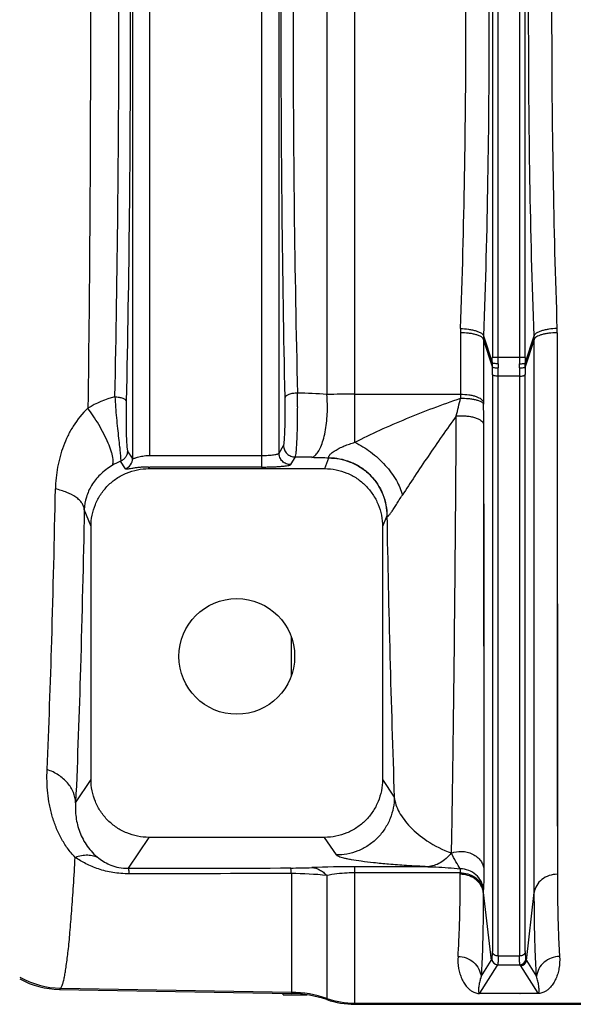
# Model space of a CAD drawing. Extents: x -1680 to 1181, y 8 to 1739.
# Tile 38 of 73: x -922 to -826, y 1399 to 1569. Entities that reach past the tile are written whole.
import ezdxf

# ---------------------------------------------------------------- set-up
doc = ezdxf.new("R2010")
doc.units = 0
doc.header["$LTSCALE"] = 65.395
doc.layers.add('SG48_1', color=7, linetype='CONTINUOUS')

msp = doc.modelspace()

# ---------------------------------------------------------------- linework, layer by layer
at = {"layer": 'SG48_1', "color": 9, "linetype": 'CONTINUOUS'}
for p, q in [((-902.33, 1644.99), (-902.33, 1493.46)), ((-899.34, 1493.94), (-899.34, 1644.52)), ((-880.03, 1644.52), (-880.03, 1493.94)), ((-877.03, 1494.35), (-877.03, 1644.11)), ((-863.93, 1496.22), (-863.93, 1642.24)), ((-868.78, 1633.97), (-868.78, 1504.49)), ((-840.18, 1627.59), (-840.18, 1510.86)), ((-839.18, 1510.86), (-839.18, 1627.59)), ((-835.48, 1627.59), (-835.48, 1510.86)), ((-834.49, 1510.86), (-834.49, 1627.59)), ((-845.67, 1515.14), (-845.67, 1504.53)), ((-840.18, 1509.23), (-841.69, 1513.99)), ((-841.69, 1513.99), (-841.69, 1503.15)), ((-841.68, 1514.62), (-840.18, 1509.89)), ((-834.48, 1509.89), (-832.98, 1514.62)), ((-832.97, 1513.99), (-834.48, 1509.23)), ((-832.93, 1418.45), (-832.97, 1513.99)), ((-832.97, 1502.89), (-832.97, 1513.99)), ((-828.99, 1515.14), (-828.95, 1421.58)), ((-828.99, 1515.14), (-828.99, 1504.27)), ((-834.49, 1510.86), (-840.18, 1510.86)), ((-840.17, 1507.93), (-840.17, 1408.22)), ((-839.18, 1407.46), (-839.18, 1507.63)), ((-835.49, 1507.63), (-839.18, 1507.63)), ((-835.49, 1507.63), (-835.49, 1407.46)), ((-834.49, 1408.22), (-834.49, 1507.93)), ((-873.83, 1504.06), (-873.83, 1504.26)), ((-863.93, 1504.53), (-845.67, 1504.53)), ((-841.68, 1499.38), (-841.64, 1422.54)), ((-877.03, 1494.35), (-876.24, 1495.67)), ((-902.33, 1493.46), (-903.19, 1494.77)), ((-874.24, 1493.68), (-875.04, 1492.36)), ((-903.58, 1491.62), (-904.39, 1492.95)), ((-899.64, 1491.94), (-899.53, 1491.67)), ((-869.13, 1491.67), (-868.4, 1493.51)), ((-909.51, 1481.66), (-910.67, 1484.58)), ((-858.4, 1483.54), (-859.16, 1481.66)), ((-874.89, 1455.94), (-874.89, 1462.52)), ((-841.66, 1439.79), (-841.65, 1434.54)), ((-912.17, 1433.96), (-909.51, 1437.96)), ((-859.16, 1437.96), (-857.12, 1434.91)), ((-899.52, 1427.97), (-903.08, 1422.62)), ((-867.11, 1424.92), (-869.15, 1427.97)), ((-841.65, 1427.1), (-841.64, 1422.54)), ((-847.28, 1425.27), (-847.23, 1425.25)), ((-863.93, 1399.12), (-863.93, 1422.9)), ((-851.33, 1422.9), (-863.93, 1422.9)), ((-874.89, 1421.71), (-874.89, 1401)), ((-868.78, 1421.38), (-868.78, 1399.93)), ((-845.72, 1421.84), (-863.93, 1421.84)), ((-841.74, 1418.45), (-840.38, 1406.7)), ((-834.28, 1406.7), (-832.93, 1418.45)), ((-835.49, 1407.46), (-839.18, 1407.46)), ((-839.39, 1405.79), (-842.37, 1401.03)), ((-842.13, 1403.92), (-840.38, 1406.7)), ((-839.28, 1405.97), (-839.39, 1405.79)), ((-839.28, 1405.97), (-835.39, 1405.97)), ((-835.28, 1405.79), (-835.39, 1405.97)), ((-832.29, 1401.03), (-835.28, 1405.79)), ((-834.28, 1406.7), (-832.54, 1403.92)), ((-914.75, 1401.9), (-914.95, 1401.7)), ((-914.75, 1401.9), (-874.89, 1401.2)), ((-863.93, 1399.33), (-576.33, 1399.33))]:
    msp.add_line(p, q, dxfattribs=at)
at = {"layer": 'SG48_1', "color": 2, "linetype": 'CONTINUOUS'}
for p, q in [((-899.34, 1493.94), (-880.03, 1493.94)), ((-880.03, 1493.94), (-880.03, 1491.94)), ((-880.03, 1491.94), (-899.34, 1491.94)), ((-845.72, 1421.58), (-845.72, 1421.84)), ((-841.74, 1418.72), (-841.74, 1418.45)), ((-842.37, 1401.03), (-832.29, 1401.03)), ((-842.37, 1401), (-842.37, 1401.03)), ((-832.29, 1401), (-842.37, 1401)), ((-832.29, 1401.03), (-832.29, 1401))]:
    msp.add_line(p, q, dxfattribs=at)
at = {"layer": 'SG48_1', "color": 6, "linetype": 'CONTINUOUS'}
for p, q in [((-899.53, 1491.67), (-869.13, 1491.67)), ((-909.51, 1437.96), (-909.51, 1481.66)), ((-859.16, 1481.66), (-859.16, 1437.96)), ((-869.15, 1427.97), (-899.52, 1427.97)), ((-840.38, 1406.7), (-840.27, 1406.88)), ((-834.39, 1406.88), (-834.28, 1406.7)), ((-914.95, 1401.7), (-874.89, 1401)), ((-876.33, 1400.77), (-876.33, 1401.02)), ((-876.33, 1400.77), (-872.23, 1400.77)), ((-576.33, 1399.12), (-863.93, 1399.12))]:
    msp.add_line(p, q, dxfattribs=at)
at = {"layer": 'SG48_1', "color": 9, "linetype": 'CONTINUOUS'}
for points in [[(-828.99, 1504.27), (-828.99, 1500.71), (-828.99, 1497.19), (-828.99, 1493.7), (-828.98, 1486.85)], [(-832.97, 1485.11), (-832.97, 1492.1), (-832.97, 1495.66), (-832.97, 1499.26), (-832.97, 1502.89)], [(-841.68, 1499.38), (-841.68, 1495.78), (-841.68, 1492.27), (-841.67, 1478.95)], [(-828.98, 1486.85), (-828.98, 1483.48), (-828.98, 1480.16), (-828.98, 1476.89), (-828.98, 1473.66), (-828.98, 1470.49), (-828.98, 1467.36), (-828.98, 1464.29), (-828.97, 1458.31)], [(-832.95, 1455.98), (-832.96, 1462.08), (-832.96, 1465.22), (-832.96, 1468.41), (-832.96, 1471.65), (-832.96, 1474.94), (-832.96, 1478.28), (-832.96, 1481.67), (-832.97, 1485.11)], [(-841.67, 1478.95), (-841.67, 1475.7), (-841.67, 1472.49), (-841.67, 1469.34), (-841.67, 1466.22), (-841.67, 1460.06)], [(-841.67, 1460.06), (-841.67, 1457.02), (-841.67, 1454.03), (-841.66, 1448.18)], [(-828.97, 1458.31), (-828.97, 1455.41), (-828.97, 1452.56), (-828.97, 1449.78), (-828.97, 1447.06), (-828.97, 1444.4), (-828.96, 1439.28)], [(-832.94, 1436.53), (-832.95, 1441.76), (-832.95, 1444.48), (-832.95, 1447.26), (-832.95, 1450.1), (-832.95, 1453.01), (-832.95, 1455.98)], [(-841.66, 1448.18), (-841.66, 1445.31), (-841.66, 1439.79)], [(-828.96, 1439.28), (-828.96, 1436.82), (-828.96, 1434.43), (-828.96, 1432.11), (-828.95, 1427.68)], [(-832.93, 1424.67), (-832.94, 1429.2), (-832.94, 1431.57), (-832.94, 1434.01), (-832.94, 1436.53)], [(-841.65, 1434.54), (-841.65, 1432), (-841.65, 1427.1)], [(-828.95, 1427.68), (-828.95, 1425.57), (-828.95, 1423.54), (-828.95, 1421.58)], [(-832.93, 1418.45), (-832.93, 1420.45), (-832.93, 1422.52), (-832.93, 1424.67)]]:
    msp.add_lwpolyline(points, dxfattribs=at)
at = {"layer": 'SG48_1', "color": 6, "linetype": 'CONTINUOUS'}
msp.add_circle((-884.33, 1459.23), 10, dxfattribs=at)
at = {"layer": 'SG48_1', "color": 9, "linetype": 'CONTINUOUS'}
for centre, radius, start, end in [((-824.22, 1515.12), 21.46, 177.9845, 179.9499), ((-849.82, 1515.13), 20.82, 0.0115, 2.0372), ((-823.5, 1513.99), 18.19, 178.0076, 179.985), ((-851.16, 1513.99), 18.19, 0.0151, 1.9926), ((-925.31, 1510.86), 85.13, 359.3448, 0.001), ((-944.27, 1510.86), 105.09, 359.4104, 0.0009), ((-730.39, 1510.86), 105.09, 179.9991, 180.5896), ((-749.36, 1510.86), 85.13, 179.999, 180.6552), ((-814.92, 1509.57), 25.27, 179.2729, 180.7762), ((-809.01, 1509.47), 30.18, 179.4007, 180.7331), ((-724.8, 1507.63), 110.69, 179.2477, 179.996), ((-865.65, 1509.47), 30.17, 359.267, 0.5993), ((-742.96, 1507.91), 91.53, 179.1727, 179.9874), ((-859.75, 1509.57), 25.27, 359.2238, 0.7271), ((-900.42, 1485.8), 18.95, 105.2359, 120.5829), ((-873.88, 1499.51), 5.2, 89.5262, 90.0002), ((-989.2, 1502.17), 115.38, 1.0411, 1.263), ((-875.16, 1416.31), 88.41, 85.8596, 89.1442), ((-1010.35, 1501.83), 136.53, 0.2154, 0.9361), ((-864.08, 1192.34), 312.18, 89.973, 90.8622), ((-1104.43, 1564.11), 265.68, 346.2123, 346.8886), ((-708.75, 1504.51), 136.93, 179.9928, 180.2798), ((-806.83, 1503.15), 34.87, 179.9882, 180.5501), ((-1210.02, 1499.3), 368.35, 0.0128, 0.5467), ((-875.11, 1372.84), 120.84, 88.2229, 89.5894), ((-864.38, 1718.15), 224.63, 268.2176, 268.9797), ((-900.46, 1483.2), 10.51, 111.948, 120.8131), ((-858, 1483.66), 0.419, 195.6027, 201.8034), ((1805.83, 1529.51), 2664.63, 180.98834, 182.03456), ((-875.23, 1519.51), 96.84, 270.1166, 272.2867), ((-863.98, 1234.61), 188.28, 89.9847, 92.246), ((-875.14, 1359.61), 62.1, 84.1247, 89.7737), ((-839.27, 1406.97), 1, 185.1576, 269.8291), ((-835.39, 1406.97), 1, 270.1718, 354.8411), ((-914.47, 1416.9), 15, 240.6061, 268.9271), ((-875.24, 1381.2), 20.01, 71.1662, 89.0008), ((-863.93, 1414.34), 15.01, 251.1662, 270.0002)]:
    msp.add_arc(centre, radius, start, end, dxfattribs=at)
at = {"layer": 'SG48_1', "color": 2, "linetype": 'CONTINUOUS'}
for centre, radius, start, end in [((-929.93, 1507.92), 89.76, 0.0045, 0.8353), ((-951.96, 1507.61), 112.79, 0.0111, 0.7453), ((-899.34, 1514.47), 20.54, 269.4863, 270.0002), ((-899.34, 1548.98), 57.03, 269.6917, 270.0001), ((-844.76, 1418.37), 3.04, 6.6205, 14.0539), ((-844.79, 1418.1), 3.08, 10.2974, 13.9615), ((-844.71, 1418.11), 2.99, 6.5636, 10.2994), ((-836.24, 1403.33), 2.47, 289.4697, 291.5771)]:
    msp.add_arc(centre, radius, start, end, dxfattribs=at)
at = {"layer": 'SG48_1', "color": 6, "linetype": 'CONTINUOUS'}
for centre, radius, start, end in [((-835.28, 1406.79), 1, 270.1646, 354.8117), ((-914.69, 1416.69), 15, 241.568, 269.003), ((-875.24, 1381.01), 19.99, 71.1441, 88.9992), ((-863.93, 1414.12), 14.99, 251.1441, 269.9998)]:
    msp.add_arc(centre, radius, start, end, dxfattribs=at)
at = {"layer": 'SG48_1', "color": 2, "linetype": 'CONTINUOUS'}
msp.add_ellipse((-904.33, 1493.46), major_axis=(1.68, 1.09), ratio=0.995431, start_param=-1.760087, end_param=-0.580058, dxfattribs=at)
at = {"layer": 'SG48_1', "color": 9, "linetype": 'CONTINUOUS'}
for points, knots in [([(-910.05, 1636.35), (-909.9, 1625.41), (-909.68, 1603.03), (-909.57, 1569.23), (-909.68, 1535.42), (-909.9, 1513.05), (-910.05, 1502.11)], [0, 0, 0, 0, 0.244587, 0.5, 0.755413, 1, 1, 1, 1]), ([(-903.43, 1635.16), (-903.19, 1624.39), (-902.85, 1602.42), (-902.67, 1569.23), (-902.85, 1536.04), (-903.19, 1514.06), (-903.43, 1503.3)], [0, 0, 0, 0, 0.244926, 0.5, 0.755074, 1, 1, 1, 1]), ([(-905.39, 1504.08), (-905.16, 1514.71), (-904.81, 1536.43), (-904.64, 1569.23), (-904.81, 1602.03), (-905.16, 1623.74), (-905.39, 1634.38)], [0, 0, 0, 0, 0.244927, 0.5, 0.755073, 1, 1, 1, 1]), ([(-875.98, 1503.95), (-876.21, 1514.61), (-876.55, 1536.37), (-876.72, 1569.23), (-876.55, 1602.08), (-876.21, 1623.84), (-875.98, 1634.51)], [0, 0, 0, 0, 0.245104, 0.5, 0.754896, 1, 1, 1, 1]), ([(-873.84, 1633.75), (-874.1, 1623.2), (-874.48, 1601.7), (-874.66, 1569.23), (-874.48, 1536.76), (-874.1, 1515.25), (-873.84, 1504.71)], [0, 0, 0, 0, 0.245116, 0.5, 0.754884, 1, 1, 1, 1]), ([(-841.68, 1623.84), (-841.37, 1614.86), (-840.91, 1596.66), (-840.68, 1569.23), (-840.91, 1541.8), (-841.37, 1523.6), (-841.68, 1514.62)], [0, 0, 0, 0, 0.246782, 0.5, 0.753218, 1, 1, 1, 1]), ([(-832.98, 1514.62), (-833.3, 1523.6), (-833.76, 1541.8), (-833.98, 1569.23), (-833.76, 1596.66), (-833.3, 1614.86), (-832.98, 1623.84)], [0, 0, 0, 0, 0.246782, 0.5, 0.753218, 1, 1, 1, 1]), ([(-845.66, 1515.87), (-845.35, 1524.65), (-844.89, 1542.43), (-844.66, 1569.23), (-844.89, 1596.03), (-845.35, 1613.81), (-845.66, 1622.58)], [0, 0, 0, 0, 0.246786, 0.500001, 0.753216, 1, 1, 1, 1]), ([(-829.01, 1622.58), (-829.32, 1613.81), (-829.78, 1596.03), (-830.01, 1569.23), (-829.78, 1542.43), (-829.32, 1524.65), (-829.01, 1515.87)], [0, 0, 0, 0, 0.246786, 0.500001, 0.753216, 1, 1, 1, 1]), ([(-845.66, 1515.87), (-845.19, 1515.86), (-844.5, 1515.8), (-843.61, 1515.64), (-843, 1515.48), (-842.49, 1515.29), (-842.09, 1515.09), (-841.82, 1514.87), (-841.71, 1514.7), (-841.68, 1514.62)], [0, 0, 0, 0, 0.323492, 0.483395, 0.631002, 0.758979, 0.862714, 0.941489, 1, 1, 1, 1]), ([(-829.01, 1515.87), (-829.47, 1515.86), (-830.16, 1515.8), (-831.06, 1515.64), (-831.66, 1515.48), (-832.18, 1515.29), (-832.57, 1515.09), (-832.85, 1514.87), (-832.96, 1514.7), (-832.98, 1514.62)], [0, 0, 0, 0, 0.323494, 0.483398, 0.631005, 0.758982, 0.862716, 0.94149, 1, 1, 1, 1]), ([(-841.69, 1513.99), (-841.72, 1514.07), (-841.83, 1514.24), (-842.1, 1514.45), (-842.5, 1514.65), (-843.01, 1514.82), (-843.62, 1514.97), (-844.51, 1515.1), (-845.21, 1515.14), (-845.67, 1515.14)], [0, 0, 0, 0, 0.058602, 0.137035, 0.240309, 0.367923, 0.515388, 0.675427, 1, 1, 1, 1]), ([(-828.99, 1515.14), (-829.47, 1515.14), (-830.18, 1515.1), (-831.07, 1514.96), (-831.65, 1514.82), (-832.15, 1514.66), (-832.54, 1514.46), (-832.83, 1514.25), (-832.95, 1514.08), (-832.97, 1513.99)], [0, 0, 0, 0, 0.335898, 0.491261, 0.632096, 0.754724, 0.856655, 0.937354, 1, 1, 1, 1]), ([(-839.19, 1509.78), (-839.3, 1509.78), (-839.53, 1509.79), (-839.79, 1509.81), (-839.98, 1509.83), (-840.07, 1509.85), (-840.14, 1509.87), (-840.17, 1509.88), (-840.18, 1509.89)], [0, 0, 0, 0, 0.344893, 0.666657, 0.795772, 0.895418, 0.962627, 1, 1, 1, 1]), ([(-835.48, 1509.78), (-835.36, 1509.78), (-835.14, 1509.79), (-834.87, 1509.81), (-834.69, 1509.83), (-834.59, 1509.85), (-834.52, 1509.87), (-834.49, 1509.88), (-834.48, 1509.89)], [0, 0, 0, 0, 0.344893, 0.666657, 0.795772, 0.895418, 0.962627, 1, 1, 1, 1]), ([(-835.48, 1509.08), (-835.36, 1509.08), (-835.13, 1509.08), (-834.83, 1509.11), (-834.63, 1509.15), (-834.52, 1509.19), (-834.49, 1509.21), (-834.48, 1509.23)], [0, 0, 0, 0, 0.352664, 0.659431, 0.88187, 0.953851, 1, 1, 1, 1]), ([(-835.49, 1507.63), (-835.37, 1507.63), (-835.14, 1507.65), (-834.88, 1507.69), (-834.69, 1507.76), (-834.58, 1507.82), (-834.51, 1507.88), (-834.49, 1507.93)], [0, 0, 0, 0, 0.324768, 0.632282, 0.759932, 0.86372, 1, 1, 1, 1]), ([(-905.39, 1504.08), (-905.36, 1503.48), (-905.27, 1502.28), (-905.12, 1500.46), (-904.94, 1498.66), (-904.76, 1496.98), (-904.61, 1495.7), (-904.51, 1494.79), (-904.46, 1494.24), (-904.42, 1493.77), (-904.39, 1493.4), (-904.38, 1493.14), (-904.38, 1493), (-904.39, 1492.95)], [0, 0, 0, 0, 0.159399, 0.325256, 0.489503, 0.643681, 0.779141, 0.837242, 0.887676, 0.929669, 0.962621, 0.986128, 1, 1, 1, 1]), ([(-905.39, 1504.08), (-905.15, 1504.07), (-904.69, 1504.03), (-904.15, 1503.89), (-903.8, 1503.73), (-903.57, 1503.58), (-903.45, 1503.41), (-903.43, 1503.3)], [0, 0, 0, 0, 0.331937, 0.624262, 0.746055, 0.84861, 1, 1, 1, 1]), ([(-876.24, 1495.67), (-876.22, 1495.7), (-876.2, 1495.8), (-876.16, 1495.98), (-876.13, 1496.24), (-876.1, 1496.58), (-876.07, 1496.98), (-876.03, 1497.64), (-876, 1498.59), (-875.97, 1499.85), (-875.95, 1501.2), (-875.96, 1502.58), (-875.97, 1503.5), (-875.98, 1503.95)], [0, 0, 0, 0, 0.013064, 0.035516, 0.067259, 0.107923, 0.156979, 0.213771, 0.347384, 0.501503, 0.667721, 0.836964, 1, 1, 1, 1]), ([(-873.88, 1504.71), (-874.14, 1504.71), (-874.52, 1504.68), (-875, 1504.59), (-875.31, 1504.5), (-875.58, 1504.38), (-875.82, 1504.23), (-875.96, 1504.06), (-875.98, 1503.95)], [0, 0, 0, 0, 0.330573, 0.484881, 0.625325, 0.748136, 0.851049, 1, 1, 1, 1]), ([(-868.67, 1502.25), (-868.67, 1502.45), (-868.68, 1503.2), (-868.72, 1503.94), (-868.78, 1504.49)], [0, 0, 0, 0, 0.266423, 1, 1, 1, 1]), ([(-863.93, 1496.22), (-862.51, 1496.96), (-859.56, 1498.38), (-853.5, 1500.99), (-848.82, 1502.75), (-845.67, 1503.84)], [0, 0, 0, 0, 0.24351, 0.494756, 1, 1, 1, 1]), ([(-845.67, 1504.53), (-845.19, 1504.53), (-844.49, 1504.48), (-843.59, 1504.31), (-843.01, 1504.15), (-842.51, 1503.95), (-842.03, 1503.67), (-841.75, 1503.37), (-841.69, 1503.15)], [0, 0, 0, 0, 0.328427, 0.481013, 0.620204, 0.742752, 0.846657, 1, 1, 1, 1]), ([(-845.67, 1503.84), (-845.21, 1503.84), (-844.52, 1503.82), (-843.62, 1503.7), (-843.01, 1503.57), (-842.5, 1503.42), (-842.1, 1503.24), (-841.83, 1503.04), (-841.72, 1502.89), (-841.69, 1502.81)], [0, 0, 0, 0, 0.327939, 0.489272, 0.637506, 0.765167, 0.867599, 0.944182, 1, 1, 1, 1]), ([(-910.05, 1502.11), (-911.04, 1501.2), (-912.3, 1499.63), (-913.56, 1497.33), (-914.55, 1494.99), (-915.22, 1492.55), (-915.57, 1490.05), (-915.65, 1488.79), (-915.66, 1488.16)], [0, 0, 0, 0, 0.260765, 0.386227, 0.509755, 0.754248, 0.87675, 1, 1, 1, 1]), ([(-905.84, 1492.23), (-905.74, 1492.36), (-905.67, 1492.66), (-905.67, 1493.1), (-905.73, 1493.55), (-905.84, 1494.08), (-906.09, 1494.95), (-906.56, 1496.17), (-907.3, 1497.71), (-908.16, 1499.28), (-909.09, 1500.75), (-909.74, 1501.68), (-910.05, 1502.11)], [0, 0, 0, 0, 0.045824, 0.078823, 0.119858, 0.169411, 0.22732, 0.365571, 0.525166, 0.692566, 0.854241, 1, 1, 1, 1]), ([(-903.43, 1503.3), (-903.44, 1502.85), (-903.46, 1501.93), (-903.46, 1500.54), (-903.45, 1499.16), (-903.43, 1497.86), (-903.4, 1496.86), (-903.36, 1496.15), (-903.33, 1495.72), (-903.3, 1495.36), (-903.27, 1495.09), (-903.23, 1494.9), (-903.21, 1494.8), (-903.19, 1494.77)], [0, 0, 0, 0, 0.15841, 0.323348, 0.487458, 0.642807, 0.780472, 0.839637, 0.890771, 0.932877, 0.965251, 0.987571, 1, 1, 1, 1]), ([(-874.18, 1493.85), (-874.14, 1494), (-874.08, 1494.37), (-874.01, 1495.05), (-873.95, 1495.93), (-873.9, 1496.99), (-873.86, 1498.21), (-873.82, 1500.01), (-873.81, 1501.4), (-873.81, 1502.34)], [0, 0, 0, 0, 0.053087, 0.133369, 0.238493, 0.365189, 0.509457, 0.666724, 1, 1, 1, 1]), ([(-871.36, 1493.62), (-871.19, 1493.66), (-870.94, 1493.81), (-870.64, 1494.08), (-870.29, 1494.51), (-869.88, 1495.24), (-869.46, 1496.34), (-869.11, 1497.67), (-868.85, 1499.15), (-868.7, 1500.7), (-868.67, 1501.74), (-868.67, 1502.25)], [0, 0, 0, 0, 0.055404, 0.089977, 0.130285, 0.230142, 0.356182, 0.504643, 0.667885, 0.836197, 1, 1, 1, 1]), ([(-846.4, 1500.79), (-848.06, 1498.48), (-850.48, 1495.01), (-853.56, 1490.42), (-855.02, 1488.18), (-855.72, 1487.11)], [0, 0, 0, 0, 0.515544, 0.767049, 1, 1, 1, 1]), ([(-847.23, 1425.25), (-847.13, 1430.36), (-846.96, 1441.44), (-846.65, 1466.62), (-846.49, 1486.69), (-846.4, 1500.79)], [0, 0, 0, 0, 0.202791, 0.440204, 1, 1, 1, 1]), ([(-846.4, 1500.79), (-845.85, 1500.83), (-845.04, 1500.83), (-843.99, 1500.69), (-843.28, 1500.52), (-842.67, 1500.3), (-842.09, 1499.99), (-841.74, 1499.64), (-841.68, 1499.38)], [0, 0, 0, 0, 0.318716, 0.471691, 0.613138, 0.738619, 0.845097, 1, 1, 1, 1]), ([(-876.24, 1495.67), (-876.24, 1495.41), (-876.13, 1494.89), (-875.69, 1494.23), (-875.03, 1493.79), (-874.5, 1493.68), (-874.24, 1493.68)], [0, 0, 0, 0, 0.249566, 0.499603, 0.749873, 1, 1, 1, 1]), ([(-868.38, 1493.55), (-868.4, 1493.57), (-868.43, 1493.61), (-868.44, 1493.71), (-868.4, 1493.83), (-868.31, 1493.98), (-868.16, 1494.16), (-867.95, 1494.35), (-867.68, 1494.56), (-867.24, 1494.86), (-866.6, 1495.22), (-865.75, 1495.59), (-864.86, 1495.93), (-864.24, 1496.12), (-863.93, 1496.22)], [0, 0, 0, 0, 0.01372, 0.029905, 0.052404, 0.083827, 0.125731, 0.17863, 0.241694, 0.313227, 0.473209, 0.64505, 0.821661, 1, 1, 1, 1]), ([(-863.93, 1496.22), (-862.98, 1495.76), (-861.09, 1494.58), (-858.64, 1492.35), (-856.75, 1489.82), (-855.94, 1487.98), (-855.72, 1487.11)], [0, 0, 0, 0, 0.252407, 0.526792, 0.7861, 1, 1, 1, 1]), ([(-903.19, 1494.77), (-903.19, 1494.58), (-903.25, 1494.2), (-903.49, 1493.67), (-903.88, 1493.24), (-904.21, 1493.03), (-904.39, 1492.95)], [0, 0, 0, 0, 0.249622, 0.499567, 0.749748, 1, 1, 1, 1]), ([(-880.03, 1493.94), (-879.66, 1493.94), (-879.12, 1493.95), (-878.43, 1494), (-877.98, 1494.05), (-877.62, 1494.11), (-877.33, 1494.18), (-877.14, 1494.25), (-877.05, 1494.31), (-877.03, 1494.35)], [0, 0, 0, 0, 0.363714, 0.529349, 0.676386, 0.799733, 0.895706, 0.961902, 1, 1, 1, 1]), ([(-875.04, 1492.36), (-875.28, 1492.36), (-875.81, 1492.46), (-876.48, 1492.91), (-876.93, 1493.58), (-877.03, 1494.1), (-877.03, 1494.35)], [0, 0, 0, 0, 0.240284, 0.500398, 0.760261, 1, 1, 1, 1]), ([(-874.24, 1493.68), (-874.23, 1493.7), (-874.2, 1493.76), (-874.19, 1493.82), (-874.18, 1493.85)], [0, 0, 0, 0, 0.404777, 1, 1, 1, 1]), ([(-868.38, 1493.55), (-867.77, 1493.55), (-866.53, 1493.43), (-864.68, 1492.9), (-862.89, 1491.97), (-861.29, 1490.68), (-859.98, 1489.08), (-859.04, 1487.27), (-858.5, 1485.39), (-858.39, 1484.12), (-858.39, 1483.5)], [0, 0, 0, 0, 0.114974, 0.237334, 0.365325, 0.496571, 0.628306, 0.75771, 0.882262, 1, 1, 1, 1]), ([(-905.84, 1492.23), (-906.6, 1491.78), (-907.94, 1490.76), (-909.46, 1488.86), (-910.4, 1486.79), (-910.65, 1485.32), (-910.67, 1484.58)], [0, 0, 0, 0, 0.280842, 0.531163, 0.766154, 1, 1, 1, 1]), ([(-880.03, 1491.94), (-879.71, 1491.94), (-879.1, 1491.95), (-878.2, 1491.97), (-877.36, 1492.01), (-876.62, 1492.06), (-876.01, 1492.12), (-875.58, 1492.18), (-875.32, 1492.23), (-875.19, 1492.27), (-875.09, 1492.31), (-875.05, 1492.34), (-875.04, 1492.36)], [0, 0, 0, 0, 0.187564, 0.368374, 0.535945, 0.684325, 0.808324, 0.90374, 0.939768, 0.967702, 0.987575, 1, 1, 1, 1]), ([(-868.4, 1493.51), (-867.79, 1493.5), (-866.53, 1493.39), (-864.67, 1492.85), (-862.88, 1491.92), (-861.29, 1490.62), (-859.99, 1489.03), (-859.06, 1487.25), (-858.52, 1485.4), (-858.41, 1484.15), (-858.4, 1483.54)], [0, 0, 0, 0, 0.116808, 0.240583, 0.369433, 0.500905, 0.632234, 0.760683, 0.883872, 1, 1, 1, 1]), ([(-917.09, 1439.67), (-916.77, 1447.09), (-916.21, 1463.25), (-915.83, 1479.42), (-915.66, 1488.16)], [0, 0, 0, 0, 0.459278, 1, 1, 1, 1]), ([(-910.67, 1484.58), (-910.69, 1484.78), (-910.77, 1485.17), (-911.07, 1485.73), (-911.52, 1486.26), (-912.36, 1486.95), (-913.75, 1487.65), (-914.99, 1488.01), (-915.66, 1488.16)], [0, 0, 0, 0, 0.088258, 0.183296, 0.288842, 0.406899, 0.681214, 1, 1, 1, 1]), ([(-858.39, 1483.5), (-858.38, 1483.48), (-858.36, 1483.44), (-858.3, 1483.42), (-858.22, 1483.45), (-858.13, 1483.51), (-858.03, 1483.62), (-857.84, 1483.84), (-857.56, 1484.22), (-857.17, 1484.8), (-856.73, 1485.5), (-856.25, 1486.29), (-855.91, 1486.83), (-855.72, 1487.11)], [0, 0, 0, 0, 0.013732, 0.025551, 0.040926, 0.063665, 0.095456, 0.137286, 0.251255, 0.402923, 0.584338, 0.786133, 1, 1, 1, 1]), ([(-910.67, 1484.58), (-910.85, 1475.46), (-911.25, 1458.58), (-911.83, 1441.71), (-912.17, 1433.96)], [0, 0, 0, 0, 0.540717, 1, 1, 1, 1]), ([(-912.26, 1424.5), (-912.73, 1425), (-913.61, 1426.06), (-914.52, 1427.53), (-915.15, 1428.75), (-915.69, 1430.01), (-916.13, 1431.3), (-916.48, 1432.62), (-916.76, 1433.95), (-917, 1435.62), (-917.14, 1437.65), (-917.12, 1439), (-917.09, 1439.67)], [0, 0, 0, 0, 0.126022, 0.252243, 0.315366, 0.378297, 0.503631, 0.566051, 0.628373, 0.752472, 0.87622, 1, 1, 1, 1]), ([(-912.17, 1433.96), (-912.19, 1434.57), (-912.46, 1435.82), (-913.52, 1437.47), (-915.11, 1438.82), (-916.4, 1439.44), (-917.09, 1439.67)], [0, 0, 0, 0, 0.227455, 0.467526, 0.725373, 1, 1, 1, 1]), ([(-857.12, 1434.91), (-857.12, 1434.3), (-857.24, 1433.04), (-857.78, 1431.18), (-858.71, 1429.4), (-860, 1427.8), (-861.6, 1426.5), (-863.39, 1425.57), (-865.25, 1425.04), (-866.51, 1424.92), (-867.11, 1424.92)], [0, 0, 0, 0, 0.116444, 0.239891, 0.368504, 0.499878, 0.631272, 0.759942, 0.883469, 1, 1, 1, 1]), ([(-857.12, 1434.91), (-857.07, 1434.47), (-856.86, 1433.57), (-856.28, 1432.27), (-855.44, 1430.98), (-853.94, 1429.22), (-851.3, 1427.08), (-848.75, 1425.81), (-847.28, 1425.27)], [0, 0, 0, 0, 0.092312, 0.190483, 0.296314, 0.411216, 0.673916, 1, 1, 1, 1]), ([(-912.17, 1433.96), (-912.23, 1433.12), (-912.19, 1431.39), (-911.55, 1428.8), (-910.25, 1426.35), (-908.94, 1424.97), (-908.18, 1424.37)], [0, 0, 0, 0, 0.235095, 0.478427, 0.733773, 1, 1, 1, 1]), ([(-847.23, 1425.25), (-846.68, 1425.46), (-845.76, 1425.6), (-844.52, 1425.45), (-843.6, 1425.12), (-842.79, 1424.61), (-842.18, 1423.97), (-841.79, 1423.27), (-841.67, 1422.77), (-841.64, 1422.54)], [0, 0, 0, 0, 0.247991, 0.386318, 0.52617, 0.661024, 0.78601, 0.898954, 1, 1, 1, 1]), ([(-914.75, 1401.9), (-914.68, 1401.97), (-914.56, 1402.19), (-914.4, 1402.61), (-914.24, 1403.19), (-914.08, 1403.92), (-913.92, 1404.81), (-913.7, 1406.3), (-913.42, 1408.55), (-913.12, 1411.7), (-912.82, 1415.45), (-912.52, 1419.79), (-912.34, 1422.87), (-912.26, 1424.5)], [0, 0, 0, 0, 0.013324, 0.032849, 0.058929, 0.09169, 0.131174, 0.177387, 0.289908, 0.428953, 0.59406, 0.78464, 1, 1, 1, 1]), ([(-908.18, 1424.37), (-908.46, 1424.53), (-909.09, 1424.76), (-910.1, 1424.9), (-911.18, 1424.82), (-911.9, 1424.63), (-912.26, 1424.5)], [0, 0, 0, 0, 0.22933, 0.4721, 0.729601, 1, 1, 1, 1]), ([(-902.94, 1421.67), (-903.87, 1421.67), (-905.67, 1421.81), (-908.18, 1422.43), (-910.37, 1423.34), (-911.66, 1424.1), (-912.26, 1424.5)], [0, 0, 0, 0, 0.28179, 0.545092, 0.783193, 1, 1, 1, 1]), ([(-908.18, 1424.37), (-907.54, 1423.87), (-906.4, 1423.21), (-904.64, 1422.71), (-903.62, 1422.61), (-903.08, 1422.62)], [0, 0, 0, 0, 0.443547, 0.708308, 1, 1, 1, 1]), ([(-851.33, 1422.9), (-852.56, 1422.95), (-854.82, 1423.08), (-857.94, 1423.3), (-860.54, 1423.55), (-862.69, 1423.8), (-864.2, 1424.03), (-865.2, 1424.22), (-865.79, 1424.35), (-866.28, 1424.49), (-866.67, 1424.62), (-866.94, 1424.75), (-867.08, 1424.86), (-867.11, 1424.92)], [0, 0, 0, 0, 0.230711, 0.424114, 0.586197, 0.720467, 0.828642, 0.873151, 0.911274, 0.942976, 0.968228, 0.98709, 1, 1, 1, 1]), ([(-847.28, 1425.27), (-847.55, 1424.93), (-848.14, 1424.3), (-849.14, 1423.55), (-850.22, 1423.06), (-850.97, 1422.92), (-851.33, 1422.9)], [0, 0, 0, 0, 0.273261, 0.531147, 0.772598, 1, 1, 1, 1]), ([(-845.71, 1422.52), (-845.97, 1422.92), (-846.52, 1423.81), (-847, 1424.74), (-847.23, 1425.25)], [0, 0, 0, 0, 0.46068, 1, 1, 1, 1]), ([(-903.08, 1422.62), (-903.08, 1422.61), (-903.06, 1422.58), (-903.04, 1422.48), (-903.01, 1422.3), (-902.97, 1422.02), (-902.95, 1421.79), (-902.94, 1421.67)], [0, 0, 0, 0, 0.040411, 0.104111, 0.304976, 0.60508, 1, 1, 1, 1]), ([(-874.89, 1421.71), (-874.9, 1421.83), (-874.92, 1422.06), (-874.95, 1422.35), (-874.98, 1422.54), (-875.01, 1422.63), (-875.02, 1422.67), (-875.03, 1422.68)], [0, 0, 0, 0, 0.393342, 0.693764, 0.895575, 0.959589, 1, 1, 1, 1]), ([(-871.36, 1422.75), (-871.13, 1422.74), (-870.67, 1422.65), (-869.99, 1422.37), (-869.35, 1421.94), (-868.96, 1421.58), (-868.78, 1421.38)], [0, 0, 0, 0, 0.22919, 0.470567, 0.727348, 1, 1, 1, 1]), ([(-851.33, 1422.9), (-850.87, 1422.89), (-848.99, 1422.83), (-847.11, 1422.68), (-845.71, 1422.52)], [0, 0, 0, 0, 0.248488, 1, 1, 1, 1]), ([(-845.71, 1422.52), (-845.71, 1422.48), (-845.72, 1422.25), (-845.72, 1422.02), (-845.72, 1421.84)], [0, 0, 0, 0, 0.205192, 1, 1, 1, 1]), ([(-841.73, 1419.06), (-841.77, 1419.52), (-842.06, 1420.45), (-842.97, 1421.59), (-844.24, 1422.34), (-845.22, 1422.52), (-845.71, 1422.52)], [0, 0, 0, 0, 0.244275, 0.492488, 0.745007, 1, 1, 1, 1]), ([(-841.64, 1422.54), (-841.64, 1421.88), (-841.65, 1420.72), (-841.69, 1419.56), (-841.73, 1419.06)], [0, 0, 0, 0, 0.570545, 1, 1, 1, 1]), ([(-863.93, 1421.84), (-864.37, 1421.84), (-866, 1421.8), (-867.62, 1421.61), (-868.78, 1421.38)], [0, 0, 0, 0, 0.271574, 1, 1, 1, 1]), ([(-846.11, 1407.39), (-846.04, 1408.36), (-845.92, 1410.44), (-845.76, 1415.18), (-845.72, 1418.94), (-845.72, 1421.58)], [0, 0, 0, 0, 0.205644, 0.441252, 1, 1, 1, 1]), ([(-828.95, 1421.58), (-829.43, 1421.58), (-830.4, 1421.43), (-831.66, 1420.76), (-832.59, 1419.74), (-832.88, 1418.88), (-832.93, 1418.45)], [0, 0, 0, 0, 0.264847, 0.521668, 0.766091, 1, 1, 1, 1]), ([(-828.95, 1421.58), (-828.94, 1418.94), (-828.91, 1415.18), (-828.74, 1410.44), (-828.63, 1408.36), (-828.56, 1407.39)], [0, 0, 0, 0, 0.558752, 0.794358, 1, 1, 1, 1]), ([(-841.73, 1419.06), (-841.73, 1419.04), (-841.73, 1418.92), (-841.74, 1418.81), (-841.74, 1418.72)], [0, 0, 0, 0, 0.205271, 1, 1, 1, 1]), ([(-841.74, 1418.45), (-841.74, 1415.74), (-841.78, 1411.89), (-841.94, 1407.05), (-842.06, 1404.92), (-842.13, 1403.92)], [0, 0, 0, 0, 0.558761, 0.794367, 1, 1, 1, 1]), ([(-832.54, 1403.92), (-832.61, 1404.92), (-832.72, 1407.05), (-832.89, 1411.89), (-832.92, 1415.74), (-832.93, 1418.45)], [0, 0, 0, 0, 0.205633, 0.441239, 1, 1, 1, 1]), ([(-846.11, 1407.39), (-846.16, 1406.7), (-846.1, 1405.68), (-845.8, 1404.41), (-845.48, 1403.55), (-845.07, 1402.78), (-844.64, 1402.19), (-844.22, 1401.76), (-843.84, 1401.45), (-843.43, 1401.22), (-842.93, 1401.04), (-842.59, 1401), (-842.37, 1401)], [0, 0, 0, 0, 0.253942, 0.370185, 0.480925, 0.587768, 0.693503, 0.747926, 0.806012, 0.874362, 0.920265, 1, 1, 1, 1]), ([(-846.11, 1407.39), (-845.64, 1407.38), (-844.66, 1407.21), (-843.37, 1406.46), (-842.45, 1405.3), (-842.17, 1404.37), (-842.13, 1403.92)], [0, 0, 0, 0, 0.246145, 0.50748, 0.764227, 1, 1, 1, 1]), ([(-840.27, 1406.88), (-840.26, 1406.89), (-840.24, 1406.94), (-840.23, 1407.03), (-840.21, 1407.15), (-840.19, 1407.38), (-840.17, 1407.74), (-840.17, 1408.05), (-840.17, 1408.22)], [0, 0, 0, 0, 0.044154, 0.111086, 0.201489, 0.315455, 0.61309, 1, 1, 1, 1]), ([(-839.18, 1407.46), (-839.29, 1407.46), (-839.53, 1407.49), (-839.86, 1407.66), (-840.09, 1407.91), (-840.16, 1408.12), (-840.17, 1408.22)], [0, 0, 0, 0, 0.25849, 0.525738, 0.777273, 1, 1, 1, 1]), ([(-839.18, 1407.46), (-839.18, 1407.26), (-839.18, 1406.92), (-839.19, 1406.52), (-839.21, 1406.27), (-839.23, 1406.14), (-839.25, 1406.04), (-839.27, 1405.98), (-839.28, 1405.97)], [0, 0, 0, 0, 0.387557, 0.685433, 0.799473, 0.88983, 0.956484, 1, 1, 1, 1]), ([(-834.49, 1408.22), (-834.5, 1408.12), (-834.58, 1407.91), (-834.81, 1407.66), (-835.13, 1407.49), (-835.37, 1407.46), (-835.49, 1407.46)], [0, 0, 0, 0, 0.222727, 0.474262, 0.74151, 1, 1, 1, 1]), ([(-835.39, 1405.97), (-835.4, 1405.98), (-835.41, 1406.04), (-835.43, 1406.14), (-835.45, 1406.27), (-835.47, 1406.52), (-835.48, 1406.92), (-835.49, 1407.26), (-835.49, 1407.46)], [0, 0, 0, 0, 0.043515, 0.110168, 0.200525, 0.314566, 0.612443, 1, 1, 1, 1]), ([(-834.49, 1408.22), (-834.49, 1408.05), (-834.49, 1407.74), (-834.47, 1407.38), (-834.45, 1407.15), (-834.44, 1407.03), (-834.42, 1406.94), (-834.4, 1406.89), (-834.39, 1406.88)], [0, 0, 0, 0, 0.386898, 0.684533, 0.798498, 0.8889, 0.955835, 1, 1, 1, 1]), ([(-828.56, 1407.39), (-829.04, 1407.38), (-830.02, 1407.2), (-831.29, 1406.45), (-832.21, 1405.31), (-832.49, 1404.39), (-832.54, 1403.92)], [0, 0, 0, 0, 0.254979, 0.507483, 0.755697, 1, 1, 1, 1]), ([(-828.56, 1407.39), (-828.51, 1406.7), (-828.56, 1405.68), (-828.87, 1404.41), (-829.18, 1403.55), (-829.6, 1402.78), (-830.03, 1402.19), (-830.44, 1401.76), (-830.82, 1401.45), (-831.23, 1401.22), (-831.73, 1401.04), (-832.07, 1401), (-832.29, 1401)], [0, 0, 0, 0, 0.253943, 0.370186, 0.480926, 0.587769, 0.693504, 0.747927, 0.806012, 0.874362, 0.920266, 1, 1, 1, 1]), ([(-842.13, 1403.92), (-842.22, 1403.65), (-842.33, 1403.25), (-842.44, 1402.72), (-842.5, 1402.34), (-842.55, 1401.99), (-842.57, 1401.7), (-842.57, 1401.47), (-842.57, 1401.34), (-842.55, 1401.23), (-842.53, 1401.16), (-842.5, 1401.09), (-842.45, 1401.04), (-842.4, 1401.03), (-842.37, 1401.03)], [0, 0, 0, 0, 0.281587, 0.412549, 0.537395, 0.656313, 0.769386, 0.823767, 0.876804, 0.902968, 0.929218, 0.956824, 0.973391, 1, 1, 1, 1]), ([(-832.29, 1401.03), (-832.26, 1401.03), (-832.22, 1401.04), (-832.17, 1401.09), (-832.13, 1401.16), (-832.11, 1401.23), (-832.1, 1401.34), (-832.09, 1401.47), (-832.09, 1401.7), (-832.12, 1401.99), (-832.16, 1402.34), (-832.22, 1402.72), (-832.34, 1403.25), (-832.45, 1403.65), (-832.54, 1403.92)], [0, 0, 0, 0, 0.026609, 0.043176, 0.070782, 0.097032, 0.123197, 0.176233, 0.230614, 0.343687, 0.462605, 0.587451, 0.718413, 1, 1, 1, 1])]:
    msp.add_open_spline(points, degree=3, knots=knots, dxfattribs=at)
at = {"layer": 'SG48_1', "color": 2, "linetype": 'CONTINUOUS'}
for points, knots in [([(-840.18, 1509.23), (-840.17, 1509.21), (-840.14, 1509.19), (-840.04, 1509.15), (-839.83, 1509.11), (-839.53, 1509.08), (-839.3, 1509.08), (-839.19, 1509.08)], [0, 0, 0, 0, 0.042827, 0.112228, 0.340568, 0.659167, 1, 1, 1, 1]), ([(-839.18, 1507.63), (-839.4, 1507.63), (-839.71, 1507.66), (-840.05, 1507.78), (-840.16, 1507.88), (-840.17, 1507.93)], [0, 0, 0, 0, 0.632148, 0.857238, 1, 1, 1, 1]), ([(-902.33, 1493.46), (-902.33, 1493.45), (-902.3, 1493.43), (-902.24, 1493.42), (-902.17, 1493.43), (-902.07, 1493.45), (-901.94, 1493.48), (-901.74, 1493.55), (-901.44, 1493.64), (-901.03, 1493.75), (-900.57, 1493.86), (-900.06, 1493.92), (-899.7, 1493.94), (-899.52, 1493.94)], [0, 0, 0, 0, 0.013467, 0.031892, 0.05854, 0.094051, 0.13815, 0.190215, 0.31535, 0.463833, 0.630724, 0.811234, 1, 1, 1, 1]), ([(-899.64, 1491.94), (-899.92, 1491.95), (-900.45, 1491.93), (-901.2, 1491.87), (-901.87, 1491.79), (-902.43, 1491.7), (-902.88, 1491.63), (-903.18, 1491.58), (-903.37, 1491.57), (-903.48, 1491.57), (-903.56, 1491.59), (-903.58, 1491.62)], [0, 0, 0, 0, 0.207539, 0.400474, 0.571411, 0.715964, 0.831607, 0.917204, 0.948488, 0.972354, 1, 1, 1, 1]), ([(-845.72, 1421.84), (-845.29, 1421.84), (-844.4, 1421.72), (-843.2, 1421.16), (-842.26, 1420.26), (-841.9, 1419.49), (-841.81, 1419.11)], [0, 0, 0, 0, 0.252085, 0.515109, 0.76903, 1, 1, 1, 1]), ([(-841.81, 1418.84), (-841.9, 1419.22), (-842.26, 1419.99), (-843.2, 1420.9), (-844.4, 1421.46), (-845.29, 1421.58), (-845.72, 1421.58)], [0, 0, 0, 0, 0.231262, 0.485292, 0.748199, 1, 1, 1, 1])]:
    msp.add_open_spline(points, degree=3, knots=knots, dxfattribs=at)
at = {"layer": 'SG48_1', "color": 9, "linetype": 'CONTINUOUS'}
for points in [[(-868.4, 1493.51), (-868.39, 1493.52), (-868.38, 1493.54), (-868.38, 1493.55)], [(-903.08, 1422.62), (-893.73, 1422.64), (-884.38, 1422.66), (-875.03, 1422.68)]]:
    msp.add_open_spline(points, degree=3, dxfattribs=at)
at = {"layer": 'SG48_1', "color": 6, "linetype": 'CONTINUOUS'}
for points, knots in [([(-909.51, 1481.66), (-909.51, 1482.31), (-909.38, 1483.62), (-908.81, 1485.51), (-907.88, 1487.25), (-906.64, 1488.78), (-905.12, 1490.03), (-903.38, 1490.96), (-901.49, 1491.54), (-900.18, 1491.67), (-899.53, 1491.67)], [0, 0, 0, 0, 0.124998, 0.249999, 0.375003, 0.500001, 0.625, 0.750003, 0.875001, 1, 1, 1, 1]), ([(-869.13, 1491.67), (-868.48, 1491.67), (-867.17, 1491.54), (-865.28, 1490.96), (-863.55, 1490.03), (-862.03, 1488.78), (-860.78, 1487.25), (-859.85, 1485.51), (-859.29, 1483.62), (-859.16, 1482.31), (-859.16, 1481.66)], [0, 0, 0, 0, 0.124998, 0.249999, 0.375006, 0.500009, 0.625009, 0.750008, 0.875002, 1, 1, 1, 1]), ([(-899.52, 1427.97), (-900.17, 1427.97), (-901.48, 1428.09), (-903.37, 1428.67), (-905.11, 1429.6), (-906.63, 1430.85), (-907.88, 1432.37), (-908.81, 1434.11), (-909.38, 1436), (-909.51, 1437.31), (-909.51, 1437.96)], [0, 0, 0, 0, 0.125, 0.25, 0.375, 0.5, 0.624999, 0.749999, 0.875, 1, 1, 1, 1]), ([(-859.16, 1437.96), (-859.16, 1437.31), (-859.29, 1436), (-859.86, 1434.11), (-860.78, 1432.37), (-862.03, 1430.85), (-863.56, 1429.6), (-865.3, 1428.67), (-867.18, 1428.09), (-868.49, 1427.97), (-869.15, 1427.97)], [0, 0, 0, 0, 0.125, 0.250001, 0.375001, 0.5, 0.625, 0.75, 0.875, 1, 1, 1, 1])]:
    msp.add_open_spline(points, degree=3, knots=knots, dxfattribs=at)
msp.add_open_spline([(-874.89, 1421.71), (-884.24, 1421.7), (-893.59, 1421.68), (-902.94, 1421.66)], degree=3, dxfattribs=at)

doc.saveas('drawing.dxf')
